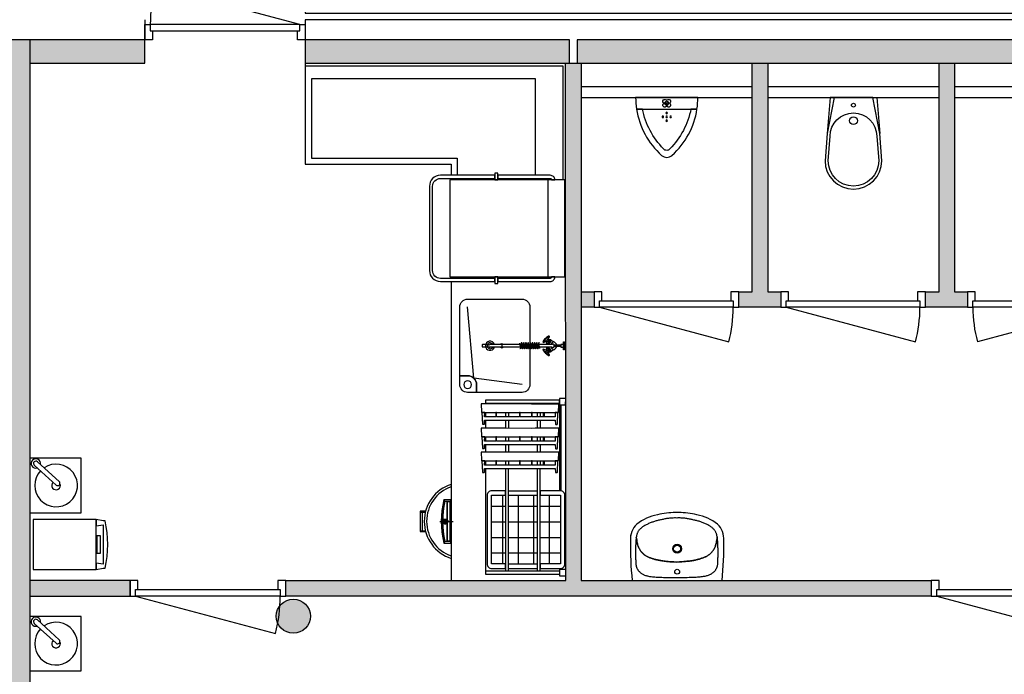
# Model space of a CAD drawing. Header units: millimetres. Extents: x -114 to 74467, y -1893 to 23658.
# Tile 47 of 52: x 54289 to 60617, y 16070 to 20280. Entities that reach past the tile are written whole.
import ezdxf

# ---------------------------------------------------------------- set-up
doc = ezdxf.new("R2010")
doc.units = ezdxf.units.MM
doc.header["$LTSCALE"] = 100
for name, color, linetype in [('AA22----_BINNENWAND', 254, 'Continuous'), ('AA28----_KONSTRUKTIE', 8, 'Continuous'), ('AL22----_BINNENWAND', 2, 'Continuous'), ('AL28----_KONSTRUKTIE', 4, 'Continuous'), ('AL32----_BINNENKOZIJNEN', 1, 'Continuous'), ('AL74----_KEUKEN', 7, 'Continuous'), ('AL74----_SANITAIR', 7, 'Continuous')]:
    doc.layers.add(name, color=color, linetype=linetype)

# ---------------------------------------------------------------- blocks, each defined once
blk = doc.blocks.new('*U21')
at = {"layer": 'AL32----_BINNENKOZIJNEN'}
blk.add_lwpolyline([(-35, 50), (-962.3, 298.4)], dxfattribs=at)
for points in [[(-1030, 50), (-995, 50), (-995, 8.7), (-980, 8.7), (-980, -50), (-1030, -50)], [(-995, 8.7), (-35, 8.7), (-35, 50), (-995, 50)], [(-50, -50), (-50, 8.7), (-35, 8.7), (-35, 50), (0, 50), (0, -50.1)]]:
    blk.add_lwpolyline(points, close=True, dxfattribs=at)
blk.add_arc((-35, 50), 960, 165, 180, dxfattribs=at)
blk = doc.blocks.new('*U27')
at = {"layer": 'AL32----_BINNENKOZIJNEN'}
for points in [[(-1000, -50), (-965, -50), (-965, -8.7), (-950, -8.7), (-950, 50), (-1000, 50)], [(-50, 50), (-50, -8.7), (-35, -8.7), (-35, -50), (0, -50), (0, 50.1)], [(-965, -8.7), (-35, -8.7), (-35, -50), (-965, -50)]]:
    blk.add_lwpolyline(points, close=True, dxfattribs=at)
blk.add_lwpolyline([(-965, -50), (-66.7, -290.7)], dxfattribs=at)
blk.add_arc((-965, -50), 930, 345, 0, dxfattribs=at)
blk = doc.blocks.new('*U20')
at = {"layer": 'AL32----_BINNENKOZIJNEN'}
for points in [[(-1050, -50), (-1015, -50), (-1015, -8.7), (-1000, -8.7), (-1000, 50), (-1050, 50)], [(-50, 50), (-50, -8.8), (-35, -8.8), (-35, -50), (0, -50), (0, 50)], [(-1015, -8.7), (-35, -8.8), (-35, -50), (-1015, -50)]]:
    blk.add_lwpolyline(points, close=True, dxfattribs=at)
blk.add_lwpolyline([(-1015, -50), (-68.4, -303.6)], dxfattribs=at)
blk.add_arc((-1015, -50), 980, 345, 0.00376, dxfattribs=at)
blk = doc.blocks.new('*U28')
at = {"layer": 'AL32----_BINNENKOZIJNEN'}
for points in [[(-930, -50), (-895, -50), (-895, -8.7), (-880, -8.7), (-880, 50), (-930, 50)], [(-50, 50), (-50, -8.7), (-35, -8.7), (-35, -50), (0, -50), (0, 50.1)], [(-895, -8.7), (-35, -8.7), (-35, -50), (-895, -50)]]:
    blk.add_lwpolyline(points, close=True, dxfattribs=at)
blk.add_lwpolyline([(-895, -50), (-64.4, -272.5)], dxfattribs=at)
blk.add_arc((-898.1, -49.4), 863.1, 345.01373, 359.95913, dxfattribs=at)
blk = doc.blocks.new('*U29')
at = {"layer": 'AL32----_BINNENKOZIJNEN'}
for points in [[(-930, -50), (-895, -50), (-895, -8.7), (-880, -8.7), (-880, 50), (-930, 50)], [(-50, 50), (-50, -8.7), (-35, -8.7), (-35, -50), (0, -50), (0, 50.1)], [(-895, -8.7), (-35, -8.7), (-35, -50), (-895, -50)]]:
    blk.add_lwpolyline(points, close=True, dxfattribs=at)
blk.add_lwpolyline([(-35, -50), (-865.8, -272.3)], dxfattribs=at)
blk.add_arc((-35.1, -50.2), 859.9, 179.97088, 194.9696, dxfattribs=at)
blk = doc.blocks.new('WT 04 (R)')
at = {"color": 3}
for centre, radius, start, end in [((265.6, 163.8), 136.5, 44.63329, 93.71602), ((256.7, 300), 1.091783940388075e-11, 92.53169, 90.20171)]:
    blk.add_arc(centre, radius, start, end, dxfattribs=at)
at = {"layer": 'AL74----_SANITAIR'}
for points in [[(256.7, 300, 0.030203), (0, 288.8), (0, -288.8, 0.030203), (256.7, -300, 0.217499), (362.7, -259.7, 0.107077), (422.9, -126.6, 0.043293), (437.5, -10.5), (437.5, 10.5, 0.043293), (422.9, 126.6, 0.107077), (362.7, 259.7, 0.217499)], [(71.7, 0, -1), (41, 0, -1)], [(233, 0, -1), (175.6, 0, -1)], [(226.8, 0, -1), (181.9, 0, -1)]]:
    blk.add_lwpolyline(points, format="xyb", close=True, dxfattribs=at)
for points in [[(119.3, 20.3), (120.1, 34.4), (120.9, 46.9), (121.8, 57.8), (122.7, 67.5), (123.7, 76.2), (124.7, 84), (125.7, 91.2), (126.7, 98), (127.7, 104.4), (128.7, 110.5), (129.8, 116.3), (130.9, 121.9), (132, 127.3), (133.2, 132.5), (134.5, 137.6), (135.8, 142.6), (137.1, 147.4), (138.5, 152.3), (140, 157), (141.5, 161.6), (143.1, 166.2), (144.8, 170.7), (146.4, 175.2), (148.2, 179.6), (149.9, 183.9), (151.8, 188.1), (153.8, 192.3), (155.9, 196.3), (158.1, 200.3), (160.4, 204.1), (163, 207.8), (165.7, 211.4), (168.6, 214.9), (171.6, 218.2), (174.7, 221.4), (178, 224.5), (181.3, 227.4), (184.7, 230.2), (188.1, 232.9), (191.6, 235.4), (195.1, 237.9), (198.7, 240.2), (202.5, 242.4), (206.4, 244.5), (210.6, 246.5), (214.9, 248.5), (219.6, 250.4), (224.6, 252.2), (230, 253.9), (236.1, 255.6), (242.9, 257.2), (250.5, 258.7), (259.3, 260.1), (269.2, 261.4), (279, 262.5), (276.8, 262.9), (271.9, 263.6), (266.7, 264.2), (261.1, 264.8), (255.1, 265.3), (248.7, 265.8), (241.9, 266.2), (234.7, 266.5), (227.2, 266.8), (219.4, 267.1), (211.5, 267.3), (203.5, 267.4), (195.4, 267.5), (187.4, 267.5), (179.5, 267.5), (171.8, 267.4), (164.2, 267.3), (156.9, 267.2), (149.8, 267), (143, 266.8), (136.5, 266.6), (130.4, 266.4), (124.8, 266.2), (119.5, 266), (114.5, 265.7), (109.9, 265.4), (105.6, 265.1), (101.6, 264.6), (97.8, 264.1), (94.2, 263.4), (90.8, 262.7), (87.6, 261.7), (84.4, 260.7), (81.5, 259.5), (78.6, 258.2), (75.7, 256.8), (73, 255.2), (70.2, 253.6), (67.5, 251.7), (64.7, 249.8), (62, 247.7), (59.3, 245.4), (56.7, 243), (54.1, 240.4), (51.6, 237.7), (49.1, 234.7), (46.8, 231.6), (44.5, 228.2), (42.3, 224.7), (40.2, 221), (38.2, 217.1), (36.4, 213.1), (34.6, 208.8), (33, 204.4), (31.5, 199.7), (30.1, 194.9), (28.8, 189.7), (27.6, 184.3), (26.5, 178.6), (25.5, 172.4), (24.6, 165.9), (23.8, 158.8), (23.1, 151.3), (22.4, 143.4), (21.8, 135), (21.3, 126.2), (20.9, 117.1), (20.5, 107.6), (20.2, 97.9), (19.9, 87.9), (19.7, 77.8), (19.5, 67.6), (19.4, 57.7), (19.3, 48.1), (19.2, 39), (19.2, 30.8), (19.2, 23.5), (19.2, 17.3), (19.1, 12.4), (19.1, 8.6), (19.1, 5.5), (19.1, 2.3), (19.2, -1.4), (19.3, -11.8), (19.4, -23.8), (19.6, -36.8), (19.8, -50.3), (20.1, -63.9), (20.4, -77), (20.7, -89.4), (21.1, -100.9), (21.6, -111.7), (22.1, -121.6), (22.7, -130.9), (23.3, -139.6), (24, -147.7), (24.8, -155.2), (25.7, -162.2), (26.6, -168.7), (27.6, -174.9), (28.7, -180.6), (29.9, -186), (31.3, -191.2), (32.7, -196), (34.2, -200.6), (35.9, -205.1), (37.7, -209.3), (39.6, -213.4), (41.6, -217.3), (43.7, -221), (45.9, -224.5), (48.2, -227.8), (50.6, -230.9), (53, -233.8), (55.6, -236.6), (58.2, -239.1), (60.8, -241.5), (63.5, -243.8), (66.3, -245.9), (69, -247.8), (71.8, -249.6), (74.5, -251.3), (77.3, -252.8), (80.2, -254.2), (83.1, -255.5), (86, -256.7), (89.2, -257.7), (92.4, -258.6), (95.8, -259.3), (99.4, -260), (103.2, -260.5), (107.2, -260.9), (111.6, -261.2), (116.2, -261.5), (121.1, -261.7), (126.4, -261.9), (132.1, -262.1), (138.2, -262.3), (144.6, -262.4), (151.4, -262.6), (158.5, -262.7), (165.8, -262.8), (173.4, -262.8), (181.2, -262.9), (189.1, -262.8), (197.1, -262.8), (205.1, -262.6), (213.1, -262.4), (221, -262.2), (228.8, -261.9), (236.3, -261.6), (243.5, -261.2), (250.3, -260.7), (256.7, -260.2), (262.7, -259.6), (268.3, -259), (273.5, -258.4), (278.4, -257.7), (280.6, -257.3), (270.8, -256.3), (260.9, -255), (252.1, -253.6), (244.4, -252.1), (237.6, -250.6), (231.6, -249), (226.1, -247.3), (221.1, -245.5), (216.5, -243.6), (212.1, -241.7), (207.9, -239.7), (204, -237.6), (200.2, -235.4), (196.6, -233.1), (193, -230.7), (189.5, -228.2), (186.1, -225.6), (182.7, -222.8), (179.3, -219.8), (176.1, -216.8), (172.9, -213.6), (169.9, -210.3), (167, -206.9), (164.2, -203.3), (161.7, -199.6), (159.3, -195.8), (157.1, -191.8), (155, -187.8), (153, -183.7), (151.1, -179.4), (149.2, -175.1), (147.5, -170.8), (145.8, -166.3), (144.1, -161.8), (142.5, -157.2), (141, -152.6), (139.5, -147.9), (138, -143.1), (136.6, -138.2), (135.3, -133.2), (134, -128.2), (132.8, -123), (131.6, -117.6), (130.5, -112), (129.4, -106.2), (128.3, -100.1), (127.3, -93.7), (126.2, -86.9), (125.2, -79.7), (124.2, -71.9), (123.1, -63.3), (122.2, -53.6), (121.2, -42.6), (120.3, -30.2), (119.4, -16.1), (118.5, 2.1)], [(401.4, -31.5), (401.7, -25.2), (401.8, -18.6), (401.9, -11.8), (401.8, -4.7), (401.6, 3), (401.8, 10.7), (401.8, 17.8), (401.7, 24.6), (401.5, 31.2), (401.1, 37.5), (400.7, 43.6), (400.1, 49.6), (399.4, 55.5), (398.5, 61.5), (397.6, 67.4), (396.6, 73.2), (395.5, 79.1), (394.3, 84.9), (393.2, 90.7), (391.9, 96.5), (390.7, 102.2), (389.4, 107.9), (388.2, 113.5), (386.9, 119.1), (385.6, 124.6), (384.2, 130.1), (382.7, 135.6), (381.2, 141), (379.6, 146.4), (377.9, 151.8), (376, 157.1), (374.1, 162.4), (372.1, 167.7), (370, 172.9), (367.8, 178.2), (365.5, 183.3), (363.1, 188.5), (360.7, 193.6), (358.1, 198.7), (355.6, 203.6), (352.9, 208.5), (350.1, 213.2), (347.3, 217.7), (344.4, 222), (341.4, 226.1), (338.4, 230), (335.3, 233.6), (332.1, 236.9), (328.9, 240), (325.7, 242.8), (322.5, 245.4), (319.3, 247.8), (316.2, 249.9), (313.1, 251.8), (310, 253.5), (306.9, 255), (303.7, 256.3), (300.4, 257.5), (297, 258.6), (293.4, 259.6), (289.6, 260.5), (285.6, 261.4), (281.3, 262.2), (279, 262.5), (269.2, 261.4), (259.3, 260.1), (250.5, 258.7), (242.9, 257.2), (236.1, 255.6), (230, 253.9), (224.6, 252.2), (219.6, 250.4), (214.9, 248.5), (210.6, 246.5), (206.4, 244.5), (202.5, 242.4), (198.7, 240.2), (195.1, 237.9), (191.6, 235.4), (188.1, 232.9), (184.7, 230.2), (181.3, 227.4), (178, 224.5), (174.7, 221.4), (171.6, 218.2), (168.6, 214.9), (165.7, 211.4), (163, 207.8), (160.4, 204.1), (158.1, 200.3), (155.9, 196.3), (153.8, 192.3), (151.8, 188.1), (149.9, 183.9), (148.2, 179.6), (146.4, 175.2), (144.8, 170.7), (143.1, 166.2), (141.5, 161.6), (140, 157), (138.5, 152.3), (137.1, 147.4), (135.8, 142.6), (134.5, 137.6), (133.2, 132.5), (132, 127.3), (130.9, 121.9), (129.8, 116.3), (128.7, 110.5), (127.7, 104.4), (126.7, 98), (125.7, 91.2), (124.7, 84), (123.7, 76.2), (122.7, 67.5), (121.8, 57.8), (120.9, 46.9), (120.1, 34.4), (119.3, 20.3), (118.5, 2.1), (119.4, -16.1), (120.3, -30.2), (121.2, -42.6), (122.2, -53.6), (123.1, -63.3), (124.2, -71.9), (125.2, -79.7), (126.2, -86.9), (127.3, -93.7), (128.3, -100.1), (129.4, -106.2), (130.5, -112), (131.6, -117.6), (132.8, -123), (134, -128.2), (135.3, -133.2), (136.6, -138.2), (138, -143.1), (139.5, -147.9), (141, -152.6), (142.5, -157.2), (144.1, -161.8), (145.8, -166.3), (147.5, -170.8), (149.2, -175.1), (151.1, -179.4), (153, -183.7), (155, -187.8), (157.1, -191.8), (159.3, -195.8), (161.7, -199.6), (164.2, -203.3), (167, -206.9), (169.9, -210.3), (172.9, -213.6), (176.1, -216.8), (179.3, -219.8), (182.7, -222.8), (186.1, -225.6), (189.5, -228.2), (193, -230.7), (196.6, -233.1), (200.2, -235.4), (204, -237.6), (207.9, -239.7), (212.1, -241.7), (216.5, -243.6), (221.1, -245.5), (226.1, -247.3), (231.6, -249), (237.6, -250.6), (244.4, -252.1), (252.1, -253.6), (260.9, -255), (270.8, -256.3), (280.6, -257.3), (282.9, -256.9), (287.2, -256.1), (291.2, -255.2), (295, -254.3), (298.6, -253.3), (302, -252.2), (305.2, -250.9), (308.4, -249.6), (311.5, -248.1), (314.6, -246.3), (317.7, -244.4), (320.9, -242.3), (324, -239.9), (327.2, -237.3), (330.4, -234.4), (333.6, -231.3), (336.7, -228), (339.8, -224.4), (342.8, -220.5), (345.8, -216.4), (348.6, -212.1), (351.4, -207.5), (354.1, -202.8), (356.8, -197.9), (359.4, -192.9), (361.8, -187.9), (364.3, -182.7), (366.6, -177.6), (368.9, -172.4), (371, -167.1), (373.1, -161.9), (375.1, -156.6), (377, -151.3), (378.8, -145.9), (380.5, -140.5), (382.1, -135.1), (383.6, -129.7), (385, -124.2), (386.3, -118.7), (387.6, -113.2), (388.9, -107.6), (390.1, -101.9), (391.3, -96.3), (392.5, -90.5), (393.7, -84.8), (394.9, -79), (396, -73.1), (397, -67.3), (398, -61.4), (398.9, -55.5), (399.7, -49.6), (400.4, -43.6), (400.9, -37.6)]]:
    blk.add_lwpolyline(points, close=True, dxfattribs=at)
blk = doc.blocks.new('Urinoir (R)')
at = {"layer": 'AL74----_SANITAIR'}
for points in [[(75, 194.3, 0.03766), (0, 200), (0, -200, 0.03766), (75, -194.3), (75, -155.6)], [(372.7, -33.3, 0.381928), (372.7, 33.3, 0.174395), (75, 194.3), (75, 155.6, -0.147779), (330.6, 20.3, -0.511086), (330.6, -20.3, -0.147779), (75, -155.6), (75, -194.3, 0.174393)], [(16.3, -3.5, 0.414217), (16.3, 3.5, -1.000347), (34, 21.2, 0.413172), (41, 21.2, -1.00056), (58.7, 3.5, 0.413679), (58.7, -3.5, -1.000343), (41, -21.2, 0.413712), (34, -21.2, -1.000003)], [(25, 0, -1), (50, 0, -1)], [(32.5, 0, -1), (42.5, 0, -1)], [(105, 0, 1), (95, 0, 1)], [(120, 25, 1), (130, 25, 1)], [(120, 0, 1), (130, 0, 1)], [(155, 0, 1), (145, 0, 1)], [(130, -25, 1), (120, -25, 1)]]:
    blk.add_lwpolyline(points, format="xyb", close=True, dxfattribs=at)
blk = doc.blocks.new('WC 17 (R)')
at = {"layer": 'AL74----_SANITAIR'}
for points in [[(407.5, 182.5), (232, 168.5), (0, 125), (0, -125), (232, -168.5), (407.5, -182.5, 0.999913)], [(250, 150), (407.5, 162.5, -1), (407.5, -162.5), (250, -150, -1)], [(62.5, 0, -1), (37.5, 0, -1)], [(175, 0, -1), (125, 0, -1)]]:
    blk.add_lwpolyline(points, format="xyb", close=True, dxfattribs=at)
for points in [[(0, 125), (0, 150), (232, 168.5)], [(0, -125), (0, -150), (232, -168.5)]]:
    blk.add_lwpolyline(points, dxfattribs=at)

msp = doc.modelspace()

# ---------------------------------------------------------------- hatches: boundary and pattern name
at = {"layer": 'AA22----_BINNENWAND'}
h = msp.add_hatch(color=256, dxfattribs=at)
h.paths.add_polyline_path([(54353.3, 20153.3), (52333.3, 20153.3), (52333.3, 19933.3), (54133.3, 19933.3), (54133.3, 10933.3), (54353.3, 10933.3)])
h.paths.add_polyline_path([(54133.3, 17733.3), (54133.3, 17533.3), (48793.3, 17533.3), (48793.3, 17733.3)])
h.paths.add_polyline_path([(58997.3, 20000.3), (59097.3, 20000.3), (59097.3, 18530.3), (59179.8, 18530.3), (59179.8, 18430.3), (58909.8, 18430.3), (58909.8, 18530.3), (58997.3, 18530.3)], flags=17)
h.paths.add_polyline_path([(60197.3, 20000.3), (60297.3, 20000.3), (60297.3, 18530.3), (60379.8, 18530.3), (60379.8, 18430.3), (60109.8, 18430.3), (60109.8, 18530.3), (60197.3, 18530.3)])
h.paths.add_polyline_path([(61397.3, 20000.3), (61397.3, 18530.3), (61309.8, 18530.3), (61309.8, 18430.3), (61397.3, 18430.3), (61397.3, 16673.3), (61197.3, 16673.3), (61197.3, 16573.3), (61697.3, 16573.3), (61697.3, 16673.3), (61497.3, 16673.3), (61497.3, 18430.3), (61583.8, 18430.3), (61583.8, 18530.3), (61497.3, 18530.3), (61497.3, 20000.3)])
h.paths.add_polyline_path([(57797.3, 20000.3), (57897.3, 20000.3), (57897.3, 16673.3), (60147.3, 16673.3), (60147.3, 16573.3), (55998.3, 16573.3), (55998.3, 16673.3), (57798.3, 16673.3)])
h.paths.add_polyline_path([(57872.6, 20150.3), (57872.6, 20000.3), (61422.1, 20000.3), (61422.1, 20150.3)])
h.paths.add_polyline_path([(61472.6, 20150.3), (61472.6, 20000.3), (65022.1, 20000.3), (65022.1, 20150.3)])
h.paths.add_polyline_path([(65004.3, 19989.3), (65154.3, 19989.3), (65154.3, 16335.8), (64530.8, 16143.8), (64483.7, 16296.7), (65004.3, 16457)])
h.paths.add_polyline_path([(56123, 20150.3), (56123, 20000.3), (57822.1, 20000.3), (57822.1, 20150.3)])
h.paths.add_polyline_path([(54353.3, 20150.3), (54353.3, 20000.3), (55093, 20000.3), (55093, 20150.3)])
h.paths.add_polyline_path([(65004.3, 16673.3), (65004.3, 16573.3), (62747.3, 16573.3), (62747.3, 16673.3)])
h.paths.add_polyline_path([(64945.7, 14796.2), (64992.8, 14643.3), (65566.3, 14819.9), (65519.2, 14972.8)])
h.paths.add_polyline_path([(65004.3, 14612.3), (65004.3, 12843.3), (65154.3, 12843.3), (65154.3, 14633.8)])
h.paths.add_polyline_path([(54133.3, 12643.3), (48893.3, 12643.3), (48893.3, 13433.3), (48793.3, 13433.3), (48793.3, 12543.3), (54133.3, 12543.3)])
h.paths.add_polyline_path([(48893.3, 12543.3), (48793.3, 12543.3), (48793.3, 10902.8), (48893.3, 10902.8)])
h.paths.add_polyline_path([(48793.3, 9902.8), (48893.3, 9902.8), (48893.3, 9352.8), (48793.3, 9352.8)])
h.paths.add_polyline_path([(49943.3, 17533.3), (49843.3, 17533.3), (49843.3, 15433.3), (50603.3, 15433.3), (50603.3, 15533.3), (49943.3, 15533.3)])
h.paths.add_polyline_path([(54133.3, 15533.3), (54133.3, 15433.3), (51733.3, 15433.3), (51733.3, 14723.3), (51633.3, 14723.3), (51633.3, 15533.3)])
h.paths.add_polyline_path([(54133.3, 16583.3), (54133.3, 16483.3), (52694.3, 16483.3), (52694.3, 16583.3)], flags=17)
h.paths.add_polyline_path([(54133.3, 13693.3), (51633.3, 13693.3), (51633.3, 13593.3), (54133.3, 13593.3)])
h.paths.add_polyline_path([(54353.3, 16673.3), (54353.3, 16573.3), (54998.3, 16573.3), (54998.3, 16673.3)])
h.paths.add_polyline_path([(48793.3, 17533.3), (48793.3, 15433.3), (48893.3, 15433.3), (48893.3, 17533.3)])
edge = h.paths.add_edge_path(flags=17)
edge.add_line((57897.3, 18530.4), (57979.8, 18530.4))
edge.add_line((57979.8, 18530.4), (57979.8, 18430.4))
edge.add_line((57979.8, 18430.4), (57897.3, 18430.4))
at = {"layer": 'AA28----_KONSTRUKTIE'}
h = msp.add_hatch(color=256, dxfattribs=at)
h.dxf.hatch_style = 1
h.paths.add_polyline_path([(56156.8, 16443.3, 1), (55937.8, 16443.3, 1)])

# ---------------------------------------------------------------- linework, layer by layer
at = {"layer": 'AL22----_BINNENWAND'}
for points in [[(56123, 20370.3), (56123, 20321.8), (65374.3, 20321.8), (65374.3, 16337.4), (65284.3, 16309.7), (65284.3, 20280.3), (56123, 20280.3), (56123, 20150.3)], [(55093, 20280.3), (55093, 20150.3)], [(52333.3, 20153.3), (54353.3, 20153.3), (54353.3, 10933.3), (54133.3, 10933.3), (54133.3, 19933.3), (52333.3, 19933.3)], [(57897.3, 19850.3), (58997.3, 19850.3)], [(59097.3, 19850.3), (60197.3, 19850.3)], [(60297.3, 19850.3), (61397.3, 19850.3)], [(57897.3, 19780.3), (58997.3, 19780.3)], [(59097.3, 19780.3), (60197.3, 19780.3)], [(60297.3, 19780.3), (61397.3, 19780.3)], [(57897.3, 18530.4), (57979.8, 18530.4), (57979.8, 18430.4), (57897.3, 18430.4)]]:
    msp.add_lwpolyline(points, dxfattribs=at)
for points in [[(54353.3, 20150.3), (54353.3, 20000.3), (55093, 20000.3), (55093, 20150.3)], [(56123, 20150.3), (56123, 20000.3), (57822.1, 20000.3), (57822.1, 20150.3)], [(57872.6, 20150.3), (57872.6, 20000.3), (61422.1, 20000.3), (61422.1, 20150.3)], [(57797.3, 20000.3), (57897.3, 20000.3), (57897.3, 16673.3), (60147.3, 16673.3), (60147.3, 16573.3), (55998.3, 16573.3), (55998.3, 16673.3), (57798.3, 16673.3)], [(58997.3, 20000.3), (59097.3, 20000.3), (59097.3, 18530.3), (59179.8, 18530.3), (59179.8, 18430.3), (58909.8, 18430.3), (58909.8, 18530.3), (58997.3, 18530.3)], [(60197.3, 20000.3), (60297.3, 20000.3), (60297.3, 18530.3), (60379.8, 18530.3), (60379.8, 18430.3), (60109.8, 18430.3), (60109.8, 18530.3), (60197.3, 18530.3)], [(54353.3, 16673.3), (54353.3, 16573.3), (54998.3, 16573.3), (54998.3, 16673.3)]]:
    msp.add_lwpolyline(points, close=True, dxfattribs=at)
at = {"layer": 'AL28----_KONSTRUKTIE'}
msp.add_circle((56047.3, 16443.3), 109.5, dxfattribs=at)
at = {"layer": 'AL74----_KEUKEN'}
for points in [[(56123, 20000.3), (56123, 19350.3), (57062.3, 19350.3), (57062.3, 19279.2)], [(57782.3, 19250.3), (57782.3, 19980.3), (56123, 19980.3)], [(57604.8, 19279.2), (57604.8, 19900.3), (56163, 19900.3), (56163, 19390.3), (57099.8, 19390.3), (57099.8, 19279.2)], [(57682.3, 19250.3), (57682.3, 18625.3)], [(57062.3, 18596.5), (57062.3, 16673.3)], [(57517.3, 17932.8), (57208.1, 17973.6), (57167.3, 18432.8)], [(57312, 18192.9), (57712.3, 18193)], [(57711.8, 18173), (57312, 18172.9)], [(57386.8, 18196.6), (57386.8, 18168.7)], [(57511.8, 18198.7), (57506.6, 18179.7)], [(57514, 18186), (57508.7, 18166)], [(57525.9, 18199.8), (57520.6, 18179.7)], [(57527.9, 18186.1), (57522.7, 18166)], [(57539.9, 18199.8), (57534.6, 18179.7)], [(57541.9, 18186.1), (57536.7, 18166)], [(57553.9, 18199.8), (57548.6, 18179.7)], [(57555.9, 18186.1), (57550.7, 18166)], [(57567.9, 18199.8), (57562.6, 18179.7)], [(57569.9, 18186.1), (57564.7, 18166)], [(57581.9, 18199.8), (57576.6, 18179.7)], [(57583.9, 18186.1), (57578.7, 18166)], [(57595.9, 18199.8), (57590.6, 18179.7)], [(57597.9, 18186.1), (57592.7, 18166)], [(57609.9, 18199.8), (57604.6, 18179.7)], [(57611.9, 18186.1), (57606.7, 18166.1)], [(57623.9, 18199.8), (57618.6, 18179.7)], [(57625.9, 18186.1), (57620.7, 18167.1)], [(57717.3, 18209.9), (57721.1, 18207.9)], [(57723.2, 18188.7), (57766.3, 18188.7), (57766.3, 18177.2), (57723.2, 18177.2)], [(57717.3, 18155.9), (57721.1, 18157.9)], [(57283.3, 17813.3), (57283.3, 17809)], [(57411, 17813.3), (57410.9, 17808.5)], [(57431, 17813.3), (57431, 17808.4)], [(57614.5, 17813.3), (57614.5, 17808.3)], [(57634.5, 17813.3), (57634.5, 17808.3)], [(57758.3, 17803.3), (57758.3, 17250.5)], [(57768.3, 17250), (57768.3, 17803.3)], [(57283.3, 17752.1), (57283.3, 17725.3)], [(57411, 17752.8), (57411, 17725.3)], [(57431, 17752.8), (57431, 17725.3)], [(57614.5, 17752.8), (57614.5, 17725.3)], [(57634.5, 17752.8), (57634.5, 17725.3)], [(57653.7, 17752.8), (57653.7, 17725.3)], [(57658.7, 17752.8), (57658.7, 17725.3)], [(57283.3, 17704.4), (57283.3, 17652.8)], [(57411, 17704.4), (57411, 17652.3)], [(57431, 17704.4), (57431, 17652.2)], [(57614.5, 17704.4), (57614.5, 17652.2)], [(57634.5, 17704.4), (57634.5, 17652.2)], [(57283.3, 17596.7), (57283.3, 17569.1)], [(57411, 17596.7), (57411, 17569.1)], [(57431, 17596.7), (57431, 17569.1)], [(57614.5, 17596.7), (57614.5, 17569.1)], [(57634.5, 17596.7), (57634.1, 17569.1)], [(57653.7, 17596.7), (57653.7, 17569.1)], [(57658.7, 17596.7), (57658.7, 17569.1)], [(57283.3, 17548.2), (57283.3, 17498.9)], [(57411, 17548.2), (57411, 17498.4)], [(57431, 17548.2), (57431, 17498.3)], [(57614.5, 17548.2), (57614.5, 17498.3)], [(57634.5, 17548.2), (57634.5, 17498.3)], [(57283.3, 17442.8), (57283.3, 17415.2)], [(57411, 17442.8), (57410.9, 17415.2)], [(57431, 17442.8), (57431, 17415.2)], [(57614.5, 17442.8), (57614.5, 17415.2)], [(57634.5, 17442.8), (57634.1, 17415.2)], [(57653.7, 17442.8), (57653.7, 17415.2)], [(57658.7, 17442.8), (57658.7, 17415.2)], [(57283.3, 17394.3), (57283.3, 16713.3), (57758.3, 16713.3)], [(57411, 17394.3), (57411, 16733.3)], [(57431, 16733.3), (57431, 17394.3)], [(57614.5, 17394.3), (57614.5, 16733.3)], [(57634.5, 16733.3), (57634.5, 17394.3)], [(57392.7, 17222.8), (57392.7, 16780.5)], [(57431, 17250.5), (57614.5, 17250.5)], [(57431, 17222.8), (57614.5, 17222.8)], [(57492.7, 17220.5), (57492.7, 16780.5)], [(57592.7, 16780.5), (57592.7, 17222.8)], [(57692.7, 16780.5), (57692.7, 17222.8)], [(57014.2, 17193.3), (57062.3, 17193.3)], [(57019.9, 17183.3), (57056.7, 17183.3)], [(57036, 17178.3), (57036, 16928.3)], [(57055.3, 16923.3), (57055.3, 17183.3)], [(57056.7, 17193.3), (57056.7, 16913.3)], [(57321.8, 17150.5), (57411, 17150.5)], [(57431, 17150.5), (57614.5, 17150.5)], [(57634.5, 17150.5), (57762.7, 17150.5)], [(56862, 17118.3), (56897.1, 17118.3)], [(56897.1, 17118.3), (56862, 17118.3), (56862, 16988.3), (56897.1, 16988.3)], [(56862, 17113.3), (56895.8, 17113.3)], [(56877, 16993.3), (56877, 17113.3)], [(56988.5, 17053.3), (57074.3, 17053.3)], [(57019.9, 17070.3), (57019.9, 17036.3)], [(57019.9, 17068.3), (57027, 17068.3)], [(57019.9, 17038.3), (57027, 17038.3)], [(57027.1, 17060.8), (57037.6, 17060.8)], [(57027.3, 17045.8), (57037.4, 17045.8)], [(57321.8, 17050.5), (57411, 17050.5)], [(57431, 17050.5), (57614.5, 17050.5)], [(57634.5, 17050.5), (57762.7, 17050.5)], [(56862, 16993.3), (56895.8, 16993.3)], [(57014.2, 16913.3), (57062.3, 16913.3)], [(57056.7, 16923.3), (57019.9, 16923.3)], [(57321.8, 16950.5), (57411, 16950.5)], [(57431, 16950.5), (57614.5, 16950.5)], [(57634.5, 16950.5), (57762.7, 16950.5)], [(57322.7, 16850.5), (57411, 16850.5)], [(57431, 16850.5), (57614.5, 16850.5)], [(57634.5, 16850.5), (57762.7, 16850.5)], [(57431, 16780.5), (57614.5, 16780.5)], [(57758.3, 16733.3), (57283.3, 16733.3)], [(57431, 16750.5), (57614.5, 16750.5)]]:
    msp.add_lwpolyline(points, dxfattribs=at)
for points in [[(57342.3, 18616.5), (56992.3, 18616.5, -0.414214), (56942.3, 18666.5), (56942.3, 19209.2, -0.414214), (56992.3, 19259.2), (57342.3, 19259.2), (57342.3, 19279.2), (56992.3, 19279.2, 0.414214), (56922.3, 19209.2), (56922.3, 18666.5, 0.414214), (56992.3, 18596.5), (57342.3, 18596.5)], [(57698.6, 19279.2), (57614.2, 19279.2), (57362.3, 19279.2), (57362.3, 19259.2), (57614.2, 19259.2), (57698.6, 19259.2, -0.414214), (57707.5, 19250.3), (57727.5, 19250.3, 0.414214)], [(57727.5, 18625.3), (57707.5, 18625.3, -0.414214), (57698.6, 18616.5), (57614.2, 18616.5), (57362.3, 18616.5), (57362.3, 18596.5), (57614.2, 18596.5), (57698.6, 18596.5, 0.414214)], [(57517.3, 18482.8, -0.414214), (57567.3, 18432.8), (57567.3, 17932.8, -0.414214), (57517.3, 17882.8), (57225, 17882.8), (57225, 17932.8, 0.414214), (57167.3, 17990.5), (57117.3, 17990.5), (57117.3, 18432.8, -0.414214), (57167.3, 18482.8)], [(57690.5, 18245.5, 0.198926), (57689.7, 18245.7), (57686.8, 18245.1, 0.112658), (57686.4, 18244.9), (57673.4, 18235.6, 0.079665), (57662, 18224.6), (57652.3, 18211.8, 0.107665), (57652.1, 18211.4), (57651.5, 18208.5, 0.239955), (57651.8, 18207.6, 0.039186), (57651.8, 18207.5), (57654.3, 18204, 0.424313), (57655.7, 18203.7, -0.085078), (57671.4, 18211.2, -0.245687), (57685.7, 18207.2, 0.253987), (57686.6, 18207, 0.270584), (57690.2, 18210.5, 0.253987), (57690, 18211.5, -0.245687), (57686.5, 18225.9, -0.002246), (57686.6, 18226.3, -0.082816), (57694.4, 18241.3, 0.424313), (57694.2, 18242.7)], [(57672.7, 18228.5, 0.103193), (57672.8, 18229.5, 0.179894), (57672.6, 18230.1, 0.179894), (57672.1, 18230.3, 0.103193), (57671, 18230.2, 0.062897), (57670, 18229.7, 0.049105), (57668.9, 18228.8, 0.049105), (57668, 18227.7, 0.062897), (57667.5, 18226.8, 0.103193), (57667.3, 18225.7, 0.179894), (57667.6, 18225.2, 0.179894), (57668.1, 18224.9, 0.103193), (57669.1, 18225.1, 0.062897), (57670.3, 18225.6, 0.06132), (57671.3, 18226.4, 0.049105), (57672.2, 18227.5, 0.062897)], [(57670.3, 18225.6, -0.062897), (57669.1, 18225.1, -0.103193), (57668.1, 18224.9, -0.179894), (57667.6, 18225.2, -0.179894), (57667.3, 18225.7, -0.103193), (57667.5, 18226.8, -0.062897), (57668, 18227.7, -0.049105), (57668.9, 18228.8, -0.049105), (57670, 18229.7, -0.062897), (57671, 18230.2, -0.103193), (57672.1, 18230.3, -0.179894), (57672.6, 18230.1, -0.179894), (57672.8, 18229.5, -0.103193), (57672.7, 18228.5, -0.062897), (57672.2, 18227.5, -0.049105), (57671.3, 18226.4, -0.06132)], [(57703.9, 18218.1, 0.078167), (57703.7, 18219.2, 0.3558), (57700.8, 18221.2, -0.099394), (57696.4, 18221.6), (57686.6, 18226.3, 0.002246), (57686.5, 18225.9, 0.245687), (57690, 18211.5, -0.253994), (57690.2, 18210.5, -0.270584), (57686.6, 18207, -0.253987), (57685.7, 18207.2, 0.245687), (57671.4, 18211.2, 0.002246), (57670.9, 18211.1), (57675.4, 18201.1, -0.099394), (57675.7, 18196.8, 0.127575), (57675.9, 18195.4), (57676.6, 18195.4, -0.087054), (57676.4, 18195.8, -0.154433), (57676.6, 18196.6, -0.106804), (57677.2, 18197.4, -0.073381), (57678.2, 18198, -0.059897), (57679.6, 18198.4, -0.059897), (57681, 18198.4, -0.073381), (57682.1, 18198.2, -0.106804), (57683, 18197.6, -0.154433), (57683.4, 18196.9, -0.154433), (57683.2, 18196.2, -0.092518), (57682.7, 18195.4), (57686.6, 18195.4, 0.038549), (57691.1, 18198.1, 0.06132), (57695.3, 18201.7, 0.049105), (57699.3, 18206.3, 0.040234), (57702.6, 18213, 0.069806), (57703.8, 18217.1, 0.016916)], [(57517.2, 18199.6, 1), (57511.8, 18198.7), (57517.3, 18166.2, 1), (57522.7, 18167.1)], [(57531.2, 18199.6, 1), (57525.8, 18198.7), (57531.3, 18166.2, 1), (57536.7, 18167.1)], [(57545.2, 18199.6, 1), (57539.8, 18198.7), (57545.3, 18166.2, 1), (57550.7, 18167.1)], [(57559.2, 18199.6, 1), (57553.8, 18198.7), (57559.3, 18166.2, 1), (57564.7, 18167.1)], [(57573.2, 18199.6, 1), (57567.8, 18198.7), (57573.3, 18166.2, 1), (57578.7, 18167.1)], [(57587.2, 18199.6, 1), (57581.8, 18198.7), (57587.3, 18166.2, 1), (57592.7, 18167.1)], [(57601.2, 18199.6, 1), (57595.8, 18198.7), (57601.3, 18166.2, 1), (57606.7, 18167.1)], [(57615.2, 18199.6, 1), (57609.8, 18198.7), (57615.3, 18166.2, 1), (57620.7, 18167.1)], [(57651.7, 18158.1, 0.198926), (57651.5, 18157.3), (57652.1, 18154.4, 0.112658), (57652.3, 18154), (57662, 18141.2, 0.079665), (57673.4, 18130.2), (57686.4, 18120.8, 0.107665), (57686.8, 18120.7), (57689.7, 18120.1, 0.239955), (57690.6, 18120.4, 0.039186), (57690.7, 18120.5), (57694.2, 18123.1, 0.424313), (57694.4, 18124.5, -0.085078), (57686.5, 18139.9, -0.245687), (57690, 18154.4, 0.253987), (57690.2, 18155.3, 0.270584), (57686.6, 18158.8, 0.253987), (57685.7, 18158.6, -0.245687), (57671.4, 18154.6, -0.002246), (57670.9, 18154.7, -0.082816), (57655.7, 18162.1, 0.424313), (57654.3, 18161.8)], [(57695.3, 18164.1, 0.06132), (57691.1, 18167.7, 0.038549), (57686.6, 18170.4), (57682.7, 18170.4, -0.092518), (57683.2, 18169.6, -0.154433), (57683.4, 18168.9, -0.154433), (57683, 18168.2, -0.106804), (57682.1, 18167.6, -0.073381), (57681, 18167.4, -0.059897), (57679.6, 18167.4, -0.059897), (57678.2, 18167.8, -0.073381), (57677.2, 18168.4, -0.106804), (57676.6, 18169.2, -0.154433), (57676.4, 18170, -0.087054), (57676.6, 18170.4), (57675.9, 18170.4, 0.127575), (57675.7, 18169, -0.099394), (57675.4, 18164.7), (57670.9, 18154.7, 0.002246), (57671.4, 18154.6, 0.245687), (57685.7, 18158.6, -0.254016), (57686.6, 18158.8, -0.270579), (57690.2, 18155.3, -0.253987), (57690, 18154.4, 0.245687), (57686.5, 18139.9, 0.002246), (57686.6, 18139.5), (57696.4, 18144.2, -0.099394), (57700.8, 18144.6, 0.3558), (57703.7, 18146.6, 0.078167), (57703.9, 18147.7, 0.086825), (57702.6, 18152.8, 0.040234), (57699.3, 18159.5, 0.049105)], [(57695.8, 18208.3, -0.092392), (57697.7, 18208.8, -0.218179), (57698.5, 18208.5, -0.218179), (57698.8, 18207.7, -0.092392), (57698.2, 18205.8, -0.049078), (57697.1, 18204, -0.036734), (57695.2, 18201.8, -0.036734), (57693, 18200, -0.049078), (57691.1, 18198.9, -0.092392), (57689.2, 18198.4, -0.218179), (57688.4, 18198.7, -0.254591), (57688.1, 18199.5, -0.092392), (57688.7, 18201.4, -0.049078), (57689.8, 18203.3, -0.036734), (57691.7, 18205.4, -0.036734), (57693.9, 18207.3, -0.049078)], [(57688.7, 18164.4, -0.092392), (57688.1, 18166.3, -0.254591), (57688.4, 18167.1, -0.218179), (57689.2, 18167.4, -0.092392), (57691.1, 18166.9, -0.049078), (57693, 18165.8, -0.036734), (57695.2, 18164, -0.036734), (57697.1, 18161.8, -0.049078), (57698.2, 18160, -0.092392), (57698.8, 18158.1, -0.218179), (57698.5, 18157.3, -0.218179), (57697.7, 18157, -0.092392), (57695.8, 18157.5, -0.049078), (57693.9, 18158.6, -0.036734), (57691.7, 18160.4, -0.036734), (57689.8, 18162.5, -0.049078)], [(57699.1, 18217.3, -0.059897), (57699.5, 18218.7, -0.073381), (57700.1, 18219.7, -0.106804), (57701, 18220.3, -0.154433), (57701.7, 18220.4, -0.154433), (57702.4, 18220, -0.106804), (57703, 18219.1, -0.073381), (57703.2, 18218, -0.059897), (57703.1, 18216.6, -0.073768), (57702.8, 18215.3, -0.073381), (57702.1, 18214.3, -0.106804), (57701.2, 18213.6, -0.154433), (57700.4, 18213.5, -0.154433), (57699.8, 18213.9, -0.106804), (57699.2, 18214.8, -0.073381), (57699, 18215.9, -0.059897)], [(57672.2, 18138.3, 0.049105), (57671.3, 18139.4, 0.06132), (57670.3, 18140.2, 0.062897), (57669.1, 18140.8, 0.103193), (57668.1, 18140.9, 0.179894), (57667.6, 18140.6, 0.179894), (57667.3, 18140.1, 0.103193), (57667.5, 18139, 0.062897), (57668, 18138.1, 0.049105), (57668.9, 18137, 0.049105), (57670, 18136.1, 0.062897), (57671, 18135.6, 0.103193), (57672.1, 18135.5, 0.179894), (57672.6, 18135.7, 0.179894), (57672.8, 18136.3, 0.103193), (57672.7, 18137.3, 0.062897)], [(57699.8, 18151.9, -0.154433), (57700.4, 18152.3, -0.154433), (57701.2, 18152.2, -0.106804), (57702.1, 18151.6, -0.073381), (57702.8, 18150.5, -0.073768), (57703.1, 18149.2, -0.059897), (57703.2, 18147.8, -0.073381), (57703, 18146.7, -0.106804), (57702.4, 18145.8, -0.154433), (57701.7, 18145.4, -0.154433), (57701, 18145.5, -0.106804), (57700.1, 18146.1, -0.073381), (57699.5, 18147.1, -0.059897), (57699.1, 18148.5, -0.059897), (57699, 18149.9, -0.073381), (57699.2, 18151, -0.106804)], [(57167.3, 17990.5, -0.414214), (57225, 17932.8), (57225, 17882.8), (57167.3, 17882.8, -0.414214), (57117.3, 17932.8), (57117.3, 17990.5)], [(57167.3, 17907.8, 1), (57167.3, 17957.8, 1)], [(57753.3, 17808.3), (57614.5, 17808.3), (57600.8, 17808.3), (57577.8, 17807.8), (57411, 17808.5), (57254.1, 17809.1), (57255.9, 17756.1, 0.395177), (57259.7, 17752.8), (57411, 17752.8), (57614.5, 17752.8), (57748, 17752.8, 0.413424), (57751.6, 17756.7)], [(57747.7, 17752.8), (57729.5, 17752.8), (57730.6, 17725.3), (57614.5, 17725.3), (57582.3, 17725.3), (57582.3, 17752.8), (57577.3, 17752.8), (57577.3, 17725.3), (57506.2, 17725.3), (57506.2, 17752.8), (57501.2, 17752.8), (57501.2, 17725.3), (57411, 17725.3), (57353.7, 17725.3), (57353.7, 17752.8), (57348.7, 17752.8), (57348.7, 17725.3), (57276.8, 17725.3), (57278, 17752.8), (57259.7, 17752.8), (57262.2, 17679.6, 0.403105), (57264.1, 17677.8), (57268.5, 17677.8), (57273, 17677.8, 0.403105), (57274.9, 17679.6), (57275.9, 17704.4), (57276.8, 17704.4), (57411, 17704.4), (57614.5, 17704.4), (57731.1, 17704.4), (57732, 17679, 0.403105), (57733.8, 17677.2), (57738.3, 17677.1), (57742.7, 17677.1, 0.403105), (57744.6, 17678.9)], [(57753.3, 17652.2), (57614.5, 17652.2), (57600.8, 17652.2), (57577.8, 17651.6), (57411, 17652.3), (57254.1, 17652.9), (57255.9, 17600, 0.395177), (57259.7, 17596.7), (57411, 17596.7), (57614.5, 17596.7), (57748, 17596.7, 0.413424), (57751.6, 17600.5)], [(57747.7, 17596.7), (57729.5, 17596.7), (57730.6, 17569.1), (57614.5, 17569.1), (57582.3, 17569.1), (57582.3, 17596.7), (57577.3, 17596.7), (57577.3, 17569.1), (57506.2, 17569.1), (57506.2, 17596.7), (57501.2, 17596.7), (57501.2, 17569.1), (57411, 17569.1), (57353.7, 17569.1), (57353.7, 17596.7), (57348.7, 17596.7), (57348.7, 17569.1), (57276.8, 17569.1), (57278, 17596.7), (57259.7, 17596.7), (57262.2, 17523.5, 0.403105), (57264.1, 17521.6), (57268.5, 17521.6), (57273, 17521.6, 0.403105), (57274.9, 17523.4), (57275.9, 17548.2), (57276.8, 17548.2), (57411, 17548.2), (57614.5, 17548.2), (57731.1, 17548.2), (57732, 17522.8, 0.403105), (57733.8, 17521), (57738.3, 17521), (57742.7, 17521, 0.403105), (57744.6, 17522.8)], [(57753.3, 17498.3), (57614.5, 17498.3), (57600.8, 17498.3), (57577.7, 17497.7), (57410.9, 17498.4), (57254, 17499), (57255.8, 17446.1, 0.395177), (57259.7, 17442.8), (57410.9, 17442.8), (57614.5, 17442.8), (57748, 17442.8, 0.413424), (57751.5, 17446.6)], [(54522.4, 17287.1, 0.414214), (54543.6, 17288.1, 0.414214), (54542.6, 17309.3), (54402.4, 17437.1, 0.414214), (54381.2, 17436.1, 0.414214), (54382.2, 17414.9)], [(57747.7, 17442.8), (57729.5, 17442.8), (57730.6, 17415.2), (57614.5, 17415.2), (57582.3, 17415.2), (57582.3, 17442.8), (57577.3, 17442.8), (57577.3, 17415.2), (57506.2, 17415.2), (57506.2, 17442.8), (57501.2, 17442.8), (57501.2, 17415.2), (57411, 17415.2), (57353.7, 17415.2), (57353.7, 17442.8), (57348.7, 17442.8), (57348.7, 17415.2), (57276.8, 17415.2), (57278, 17442.8), (57259.7, 17442.8), (57262.2, 17369.6, 0.403105), (57264.1, 17367.7), (57268.5, 17367.7), (57273, 17367.7, 0.403105), (57274.9, 17369.5), (57275.9, 17394.3), (57276.8, 17394.3), (57411, 17394.3), (57614.5, 17394.3), (57731.1, 17394.3), (57732, 17368.9, 0.403105), (57733.8, 17367.1), (57738.3, 17367.1), (57742.7, 17367.1, 0.403105), (57744.6, 17368.9)], [(57321.8, 17222.8), (57411, 17222.8), (57411, 17250.5), (57322.7, 17250.5, 0.414214), (57292.7, 17220.5), (57292.7, 16780.5, 0.414214), (57322.7, 16750.5), (57411, 16750.5), (57411, 16780.5), (57321.8, 16780.5)], [(57792.7, 17220.5, 0.414214), (57762.7, 17250.5), (57634.5, 17250.5), (57634.5, 17222.8), (57763.9, 17222.8), (57763.9, 16780.5), (57634.5, 16780.5), (57634.5, 16750.5), (57762.7, 16750.5, 0.414214), (57792.7, 16780.5)], [(54824.7, 17032.1), (54824.7, 16777.1), (54779.1, 16784.6), (54779.1, 16744.6), (54824.7, 16752.1), (54837.2, 16752.1, 0.114754), (54837.2, 17057.1), (54824.7, 17057.1), (54779.1, 17064.6), (54779.1, 17024.6)], [(54522.4, 16269.7, 0.414214), (54543.6, 16270.7, 0.414214), (54542.6, 16291.9), (54402.4, 16419.7, 0.414214), (54381.2, 16418.7, 0.414214), (54382.2, 16397.5)]]:
    msp.add_lwpolyline(points, format="xyb", close=True, dxfattribs=at)
for points in [[(57052.3, 19250.3), (57052.3, 18625.3), (57792.3, 18625.3), (57792.3, 19250.3)], [(57342.3, 19292.8), (57342.3, 19250.3), (57362.3, 19250.3), (57362.3, 19292.8)], [(57342.3, 18625.3), (57342.3, 18582.8), (57362.3, 18582.8), (57362.3, 18625.3)], [(57766.3, 18191.8), (57766.3, 18173.8), (57784.3, 18173.8), (57784.3, 18191.8)], [(57784.3, 18207.8), (57789.3, 18207.8), (57789.3, 18157.8), (57784.3, 18157.8)], [(57758.3, 17833.3), (57283.3, 17833.3), (57283.3, 17813.3), (57758.3, 17813.3)], [(57798, 17843.3), (57758.3, 17843.3), (57758.3, 17803.3), (57797.3, 17803.3)], [(54353.3, 17459.4), (54353.3, 17109.4), (54683.3, 17109.4), (54683.3, 17459.4)], [(57034.6, 16928.3), (57064.3, 16928.3), (57064.3, 17178.3), (57034.6, 17178.3)], [(54779.1, 17064.6), (54374.7, 17064.6), (54374.7, 16744.6), (54779.1, 16744.6)], [(54779.1, 17024.6), (54824.7, 17032.1), (54824.7, 16777.1), (54779.1, 16784.6)], [(54808, 16960.6), (54783.6, 16960.6), (54783.6, 16848), (54808, 16848)], [(57798.3, 16743.3), (57758.3, 16743.3), (57758.3, 16703.3), (57798.3, 16703.3)], [(54353.3, 16442), (54353.3, 16092), (54683.3, 16092), (54683.3, 16442)]]:
    msp.add_lwpolyline(points, close=True, dxfattribs=at)
for points in [[(57690.6, 18245.4, 0.292441), (57689.5, 18245.3, 0.053835), (57680.8, 18236.7, 0.249651), (57680, 18226.1, 0.09902), (57687.6, 18214)], [(57294.5, 18190.4), (57263.7, 18190.4, 0.414214), (57261.2, 18187.9), (57261.2, 18177.9, 0.414213), (57263.7, 18175.4), (57294.5, 18175.4)], [(57503.3, 18166.2), (57503.3, 18166.2, 1), (57508.7, 18167.1), (57503.2, 18199.6)], [(57629.2, 18199.6, 1), (57623.8, 18198.7), (57629.3, 18166.2)], [(57651.8, 18207.6, -0.292441), (57651.9, 18208.7, -0.053835), (57660.7, 18217.2, -0.249651), (57671.4, 18217.7, -0.09902), (57683.3, 18209.8)], [(57686.6, 18170.4), (57686.6, 18170.4, -0.038549), (57691.1, 18167.7, -0.06132), (57695.3, 18164.1, -0.049105), (57699.3, 18159.5, -0.040234), (57702.6, 18152.8, -0.069806), (57703.8, 18148.7), (57717.3, 18155.9, 0.825078), (57717.3, 18209.9), (57703.8, 18217.1, -0.069806), (57702.6, 18213, -0.040234), (57699.3, 18206.3, -0.049105), (57695.3, 18201.7, -0.06132), (57691.1, 18198.1, -0.038549), (57686.6, 18195.4)], [(57712.1, 18195.4, -1), (57712.1, 18170.4)], [(57651.8, 18158.2, 0.292441), (57651.9, 18157.1, 0.053835), (57660.8, 18148.7, 0.249651), (57671.4, 18148.1, 0.09902), (57683.3, 18156)], [(57690.6, 18120.4, -0.292441), (57689.6, 18120.5, -0.053835), (57680.8, 18129.1, -0.249651), (57680, 18139.7, -0.09902), (57687.6, 18151.9)]]:
    msp.add_lwpolyline(points, format="xyb", dxfattribs=at)
at = {"layer": 'AL74----_KEUKEN', "color": 6}
for centre, radius, start, end in [((57672.5, 18226), 4.45, 108.56511, 122.96107), ((57667.4, 18230), 5.27, 302.96107, 316.99703), ((57671.8, 18227.8), 2.51, 84.9985, 108.56511), ((57666.2, 18231.6), 7.27, 314.20611, 325.45116), ((57672, 18229.5), 0.863, 44.20611, 84.9985), ((57668.5, 18230), 4.45, 325.45116, 339.84712), ((57672, 18229.5), 0.863, 3.41373, 44.20611), ((57670.3, 18229.4), 2.51, 339.84712, 3.41373), ((57685.5, 18161.8), 51.4, 105.96473, 125.41642), ((57678.4, 18196.5), 2.79, 173.29887, 202.37975), ((57677.7, 18196), 1.26, 188.98852, 208.88964), ((57680.5, 18192.5), 5.92, 85.27747, 98.98852), ((57671.1, 18139.6), 34.4, 54.5654, 63.39572), ((57678.8, 18148.7), 22.6, 43.00297, 57.03893), ((57673.6, 18141.8), 31.2, 34.54884, 45.79389), ((57688.4, 18210.6), 11, 322.62104, 333.85994), ((57700.7, 18214.7), 1.26, 259.42371, 294.53977), ((57689.3, 18155), 1, 318.50834, 15.51241), ((57700.2, 18147.9), 3.68, 339.37553, 357.25368)]:
    msp.add_arc(centre, radius, start, end, dxfattribs=at)
at = {"layer": 'AL74----_KEUKEN'}
for centre, radius, start, end in [((57312, 18182.9), 29.5, 19.82415, 340.19493), ((57312, 18182.9), 19.1, 31.67163, 328.34746), ((57312, 18182.9), 10, 90, 270.01993), ((57386.8, 18182.9), 12.5, 53.18833, 126.82991), ((57386.8, 18182.9), 12.5, 233.18833, 307.02083), ((57673.7, 18223.9), 24.8, 281.19739, 347.21484), ((57673.7, 18141.9), 24.8, 12.78516, 78.80261), ((57712.1, 18182.9), 12.5, 232.61155, 126.3896), ((57696.4, 18217.5), 20.9, 294.99421, 319.51461), ((57696.4, 18148.3), 20.9, 40.48539, 65.00579), ((57717.5, 18199.4), 6.87, 90.85592, 139.51593), ((57717.5, 18166.4), 6.87, 220.48539, 269.14408), ((54392.3, 17426), 30, 347.63715, 287.63717), ((54522.3, 17284.4), 137.5, 136.77862, 124.15365), ((54522.3, 17284.4), 27.5, 133.33773, 24.70334), ((57138.5, 17053.3), 250, 107.74041, 252.25959), ((57138.5, 17053.3), 235, 108.91433, 251.08567), ((57627, 17053.3), 628.5, 167.12925, 192.87075), ((57632.6, 17053.3), 628.5, 167.12925, 192.87075), ((57635.9, 17053.3), 629.6, 168.08407, 191.91593), ((57637.4, 17053.3), 629.6, 168.08407, 191.91593), ((54392.3, 16408.6), 30, 347.63715, 287.63717), ((54522.3, 16267), 137.5, 136.77862, 124.15365), ((54522.3, 16267), 27.5, 133.33773, 24.70334)]:
    msp.add_arc(centre, radius, start, end, dxfattribs=at)
for centre, major_axis, ratio in [((57019.9, 17053.3), (0, 15), 0.825039), ((57027, 17053.3), (0, 15), 0.825039), ((57027, 17053.3), (0, 7.5), 0.707262), ((57037.6, 17053.3), (0, 7.5), 0.707262)]:
    msp.add_ellipse(centre, major_axis=major_axis, ratio=ratio, dxfattribs=at)

# ---------------------------------------------------------------- block references
at = {"layer": 'AL32----_BINNENKOZIJNEN'}
for name, p in [('*U21', (56123, 20200.3)), ('*U28', (58909.8, 18480.3)), ('*U28', (60109.8, 18480.3)), ('*U29', (61309.8, 18480.3)), ('*U27', (55998.3, 16623.3)), ('*U20', (61197.3, 16623.3))]:
    msp.add_blockref(name, p, dxfattribs=at)
at = {"layer": 'AL74----_SANITAIR'}
for name, p, rotation in [('Urinoir (R)', (58447.3, 19780.3), 270), ('WC 17 (R)', (59647.3, 19780.3), 270), ('WT 04 (R)', (58514.1, 16673.3), 90)]:
    msp.add_blockref(name, p, dxfattribs=dict(at, rotation=rotation))

doc.saveas('drawing.dxf')
